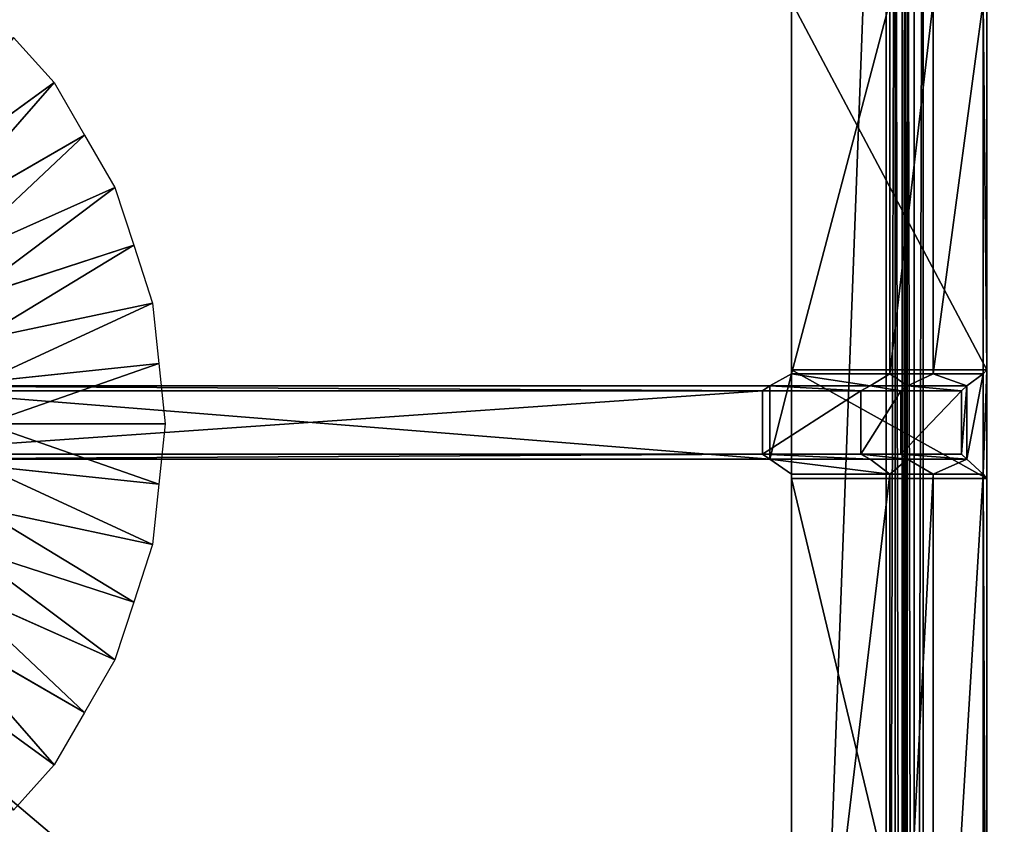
# Model space of a CAD drawing. Extents: x 0 to 22.9, y 0 to 20.5.
# Tile 109 of 233: x 7.3 to 11.5, y 13.2 to 16.7. Entities that reach past the tile are written whole.
import ezdxf

# ---------------------------------------------------------------- set-up
doc = ezdxf.new("R2010")
doc.units = 0
doc.header["$MEASUREMENT"] = 0
doc.layers.get('0').update_dxf_attribs({"color": 13, "linetype": 'CONTINUOUS'})
for name, color, linetype in [('CAST_IRON_-_PLATES_4', 27, 'CONTINUOUS'), ('GALVANIZED_METAL', 252, 'CONTINUOUS'), ('STAINLESS_STEEL', 251, 'CONTINUOUS')]:
    doc.layers.add(name, color=color, linetype=linetype)

# ---------------------------------------------------------------- blocks, each defined once
blk = doc.blocks.new('NGM5458UC_TRADECAD_DXF')
at = {"layer": 'CAST_IRON_-_PLATES_4', "color": 0}
for p, q in [((10.5662, 16.7621, 2.2817), (10.5662, 15.1843, 2.2817)), ((10.5662, 16.7621, 2.2817), (10.5662, 15.1843, 2.2817)), ((10.5662, 16.7621, 2.5028), (10.5662, 15.1671, 2.5028)), ((10.5662, 16.7621, 2.5028), (10.5662, 15.1671, 2.5028)), ((10.988, 16.7621, 2.5028), (10.988, 15.1671, 2.5028)), ((10.988, 16.7621, 2.5028), (10.988, 15.1671, 2.5028)), ((11.1726, 15.1671, 2.4874), (11.1726, 16.7621, 2.4874)), ((11.1726, 15.1671, 2.4874), (11.1726, 16.7621, 2.4874)), ((11.3881, 16.7621, 2.4399), (11.3881, 15.1671, 2.4399)), ((11.3881, 16.7621, 2.4399), (11.3881, 15.1671, 2.4399)), ((11.4038, 15.1843, 2.2817), (11.4038, 16.7621, 2.2817)), ((11.4038, 15.1843, 2.2817), (11.4038, 16.7621, 2.2817)), ((10.4727, 15.1155, 3.6692), (10.5662, 15.1671, 2.5028)), ((10.4727, 15.1155, 3.6692), (10.5662, 15.1671, 2.5028)), ((11.4038, 15.1843, 2.2817), (10.5662, 15.1843, 2.2817)), ((10.5662, 15.1843, 2.2817), (10.5662, 14.7181, 2.2817)), ((11.4038, 15.1843, 2.2817), (10.5662, 15.1843, 2.2817)), ((10.5662, 15.1843, 2.2817), (10.5662, 15.1671, 2.5028)), ((10.5662, 15.1843, 2.2817), (10.5662, 14.7181, 2.2817)), ((10.5662, 15.1843, 2.2817), (10.5662, 15.1671, 2.5028)), ((10.5662, 15.1671, 2.5028), (10.988, 15.1671, 2.5028)), ((10.5662, 15.1671, 2.5028), (10.5662, 14.7355, 2.5028)), ((10.5662, 15.1671, 2.5028), (10.5662, 14.7355, 2.5028)), ((10.5662, 15.1671, 2.5028), (10.988, 15.1671, 2.5028)), ((10.988, 15.1671, 2.5028), (10.9034, 15.1155, 3.6692)), ((10.988, 15.1671, 2.5028), (10.9034, 15.1155, 3.6692)), ((10.988, 15.1671, 2.5028), (11.1726, 15.1671, 2.4874)), ((10.988, 15.1671, 2.5028), (11.1726, 15.1671, 2.4874)), ((11.0634, 15.1155, 3.6692), (11.1726, 15.1671, 2.4874)), ((11.0634, 15.1155, 3.6692), (11.1726, 15.1671, 2.4874)), ((11.3881, 15.1671, 2.4399), (11.1726, 15.1671, 2.4874)), ((11.3881, 15.1671, 2.4399), (11.1726, 15.1671, 2.4874)), ((11.3176, 15.1155, 3.6692), (11.3881, 15.1671, 2.4399)), ((11.3176, 15.1155, 3.6692), (11.3881, 15.1671, 2.4399)), ((11.3881, 15.1671, 2.4399), (11.4038, 15.1843, 2.2817)), ((11.3881, 15.1671, 2.4399), (11.4038, 15.1843, 2.2817)), ((11.3881, 15.1671, 2.4399), (11.3881, 14.7355, 2.4399)), ((11.3881, 15.1671, 2.4399), (11.3881, 14.7355, 2.4399)), ((11.4038, 14.7181, 2.2817), (11.4038, 15.1843, 2.2817)), ((11.4038, 14.7181, 2.2817), (11.4038, 15.1843, 2.2817)), ((10.4727, 15.1155, 3.6692), (6.5436, 15.1155, 3.7411)), ((10.4727, 15.1155, 3.6692), (6.5436, 15.1155, 3.7411)), ((6.5436, 15.0939, 4.0797), (10.4407, 15.0939, 4.0797)), ((6.5436, 15.0939, 4.0797), (10.4407, 15.0939, 4.0797)), ((10.4407, 15.0939, 4.0797), (10.4727, 15.1155, 3.6692)), ((10.4407, 15.0939, 4.0797), (10.4727, 15.1155, 3.6692)), ((10.8629, 15.0939, 4.0797), (10.4407, 15.0939, 4.0797)), ((10.4407, 15.0939, 4.0797), (10.4407, 14.8223, 4.0797)), ((10.8629, 15.0939, 4.0797), (10.4407, 15.0939, 4.0797)), ((10.4407, 15.0939, 4.0797), (10.4407, 14.8223, 4.0797)), ((10.4727, 14.801, 3.6692), (10.4727, 15.1155, 3.6692)), ((10.4727, 15.1155, 3.6692), (10.9034, 15.1155, 3.6692)), ((10.4727, 15.1155, 3.6692), (10.9034, 15.1155, 3.6692)), ((10.4727, 14.801, 3.6692), (10.4727, 15.1155, 3.6692)), ((10.9034, 15.1155, 3.6692), (10.8629, 15.0939, 4.0797)), ((10.9034, 15.1155, 3.6692), (10.8629, 15.0939, 4.0797)), ((10.8629, 15.0939, 4.0797), (10.8629, 14.8223, 4.0797)), ((10.8629, 15.0939, 4.0797), (11.0349, 15.0939, 4.0797)), ((10.8629, 15.0939, 4.0797), (10.8629, 14.8223, 4.0797)), ((10.8629, 15.0939, 4.0797), (11.0349, 15.0939, 4.0797)), ((11.0634, 15.1155, 3.6692), (10.9034, 15.1155, 3.6692)), ((11.0634, 15.1155, 3.6692), (10.9034, 15.1155, 3.6692)), ((11.0349, 15.0939, 4.0797), (11.0634, 15.1155, 3.6692)), ((11.0349, 15.0939, 4.0797), (11.0634, 15.1155, 3.6692)), ((11.0349, 14.8223, 4.0797), (11.0349, 15.0939, 4.0797)), ((11.0349, 15.0939, 4.0797), (11.2951, 15.0939, 4.0797)), ((11.0349, 15.0939, 4.0797), (11.2951, 15.0939, 4.0797)), ((11.0349, 14.8223, 4.0797), (11.0349, 15.0939, 4.0797)), ((11.0634, 15.1155, 3.6692), (11.3176, 15.1155, 3.6692)), ((11.0634, 15.1155, 3.6692), (11.3176, 15.1155, 3.6692)), ((11.3176, 15.1155, 3.6692), (11.2951, 15.0939, 4.0797)), ((11.3176, 15.1155, 3.6692), (11.2951, 15.0939, 4.0797)), ((11.2951, 15.0939, 4.0797), (11.2951, 14.8223, 4.0797)), ((11.2951, 15.0939, 4.0797), (11.2951, 14.8223, 4.0797)), ((11.3176, 14.801, 3.6692), (11.3176, 15.1155, 3.6692)), ((11.3176, 14.801, 3.6692), (11.3176, 15.1155, 3.6692)), ((6.5436, 14.8223, 4.0797), (10.4407, 14.8223, 4.0797)), ((6.5436, 14.8223, 4.0797), (10.4407, 14.8223, 4.0797)), ((6.5436, 14.801, 3.7411), (10.4727, 14.801, 3.6692)), ((6.5436, 14.801, 3.7411), (10.4727, 14.801, 3.6692)), ((10.4407, 14.8223, 4.0797), (10.4727, 14.801, 3.6692)), ((10.4407, 14.8223, 4.0797), (10.8629, 14.8223, 4.0797)), ((10.4407, 14.8223, 4.0797), (10.8629, 14.8223, 4.0797)), ((10.4407, 14.8223, 4.0797), (10.4727, 14.801, 3.6692)), ((10.9034, 14.801, 3.6692), (10.4727, 14.801, 3.6692)), ((10.4727, 14.801, 3.6692), (10.5662, 14.7355, 2.5028)), ((10.4727, 14.801, 3.6692), (10.5662, 14.7355, 2.5028)), ((10.9034, 14.801, 3.6692), (10.4727, 14.801, 3.6692)), ((10.9034, 14.801, 3.6692), (10.8629, 14.8223, 4.0797)), ((10.8629, 14.8223, 4.0797), (11.0349, 14.8223, 4.0797)), ((10.9034, 14.801, 3.6692), (10.8629, 14.8223, 4.0797)), ((10.8629, 14.8223, 4.0797), (11.0349, 14.8223, 4.0797)), ((11.0634, 14.801, 3.6692), (10.9034, 14.801, 3.6692)), ((10.9034, 14.801, 3.6692), (10.988, 14.7355, 2.5028)), ((10.9034, 14.801, 3.6692), (10.988, 14.7355, 2.5028)), ((11.0634, 14.801, 3.6692), (10.9034, 14.801, 3.6692)), ((11.0349, 14.8223, 4.0797), (11.0634, 14.801, 3.6692)), ((11.2951, 14.8223, 4.0797), (11.0349, 14.8223, 4.0797)), ((11.0349, 14.8223, 4.0797), (11.0634, 14.801, 3.6692)), ((11.2951, 14.8223, 4.0797), (11.0349, 14.8223, 4.0797)), ((11.3176, 14.801, 3.6692), (11.0634, 14.801, 3.6692)), ((11.1726, 14.7355, 2.4874), (11.0634, 14.801, 3.6692)), ((11.3176, 14.801, 3.6692), (11.0634, 14.801, 3.6692)), ((11.1726, 14.7355, 2.4874), (11.0634, 14.801, 3.6692)), ((11.2951, 14.8223, 4.0797), (11.3176, 14.801, 3.6692)), ((11.2951, 14.8223, 4.0797), (11.3176, 14.801, 3.6692)), ((11.3881, 14.7355, 2.4399), (11.3176, 14.801, 3.6692)), ((11.3881, 14.7355, 2.4399), (11.3176, 14.801, 3.6692)), ((10.5662, 14.7181, 2.2817), (10.5662, 14.7355, 2.5028)), ((10.5662, 14.7355, 2.5028), (10.5662, 11.2144, 2.5028)), ((10.5662, 14.7181, 2.2817), (10.5662, 14.7355, 2.5028)), ((10.988, 14.7355, 2.5028), (10.5662, 14.7355, 2.5028)), ((10.5662, 14.7355, 2.5028), (10.5662, 11.2144, 2.5028)), ((10.988, 14.7355, 2.5028), (10.5662, 14.7355, 2.5028)), ((11.4038, 14.7181, 2.2817), (10.5662, 14.7181, 2.2817)), ((10.5662, 14.7181, 2.2817), (10.5662, 11.2144, 2.2817)), ((10.5662, 14.7181, 2.2817), (10.5662, 11.2144, 2.2817)), ((11.4038, 14.7181, 2.2817), (10.5662, 14.7181, 2.2817)), ((11.1726, 14.7355, 2.4874), (10.988, 14.7355, 2.5028)), ((10.988, 11.2144, 2.5028), (10.988, 14.7355, 2.5028)), ((11.1726, 14.7355, 2.4874), (10.988, 14.7355, 2.5028)), ((10.988, 11.2144, 2.5028), (10.988, 14.7355, 2.5028)), ((11.1726, 11.2144, 2.4874), (11.1726, 14.7355, 2.4874)), ((11.1726, 14.7355, 2.4874), (11.3881, 14.7355, 2.4399)), ((11.1726, 14.7355, 2.4874), (11.3881, 14.7355, 2.4399)), ((11.1726, 11.2144, 2.4874), (11.1726, 14.7355, 2.4874)), ((11.3881, 14.7355, 2.4399), (11.3881, 11.2144, 2.4399)), ((11.3881, 14.7355, 2.4399), (11.4038, 14.7181, 2.2817)), ((11.3881, 14.7355, 2.4399), (11.3881, 11.2144, 2.4399)), ((11.3881, 14.7355, 2.4399), (11.4038, 14.7181, 2.2817)), ((11.4038, 14.7181, 2.2817), (11.4038, 11.2144, 2.2817)), ((11.4038, 14.7181, 2.2817), (11.4038, 11.2144, 2.2817))]:
    blk.add_line(p, q, dxfattribs=at)
at = {"layer": 'STAINLESS_STEEL', "color": 0}
for p, q in [((10.9712, 19.4002, 1.9807), (10.9712, 4.6528, 1.9807)), ((10.9712, 19.4002, 1.9807), (10.9712, 4.6528, 1.9807)), ((11.0102, 4.6753, 1.9909), (11.0102, 19.4002, 1.9909)), ((11.0102, 4.6753, 1.9909), (11.0102, 19.4002, 1.9909)), ((11.0408, 4.693, 2.0215), (11.0408, 19.4002, 2.0215)), ((11.0408, 4.693, 2.0215), (11.0408, 19.4002, 2.0215)), ((11.051, 4.6989, 2.0604), (11.051, 19.4002, 2.0604)), ((11.051, 19.4002, 2.105), (11.051, 4.6989, 2.105)), ((11.051, 19.4002, 2.105), (11.051, 4.6989, 2.105)), ((11.051, 4.6989, 2.0604), (11.051, 19.4002, 2.0604)), ((11.0611, 19.4002, 2.144), (11.0611, 4.6989, 2.144)), ((11.0611, 19.4002, 2.144), (11.0611, 4.6989, 2.144)), ((11.0917, 19.4002, 2.1746), (11.0917, 4.6989, 2.1746)), ((11.0917, 19.4002, 2.1746), (11.0917, 4.6989, 2.1746)), ((11.1307, 4.6989, 2.1848), (11.1307, 19.4002, 2.1848)), ((11.1307, 4.6989, 2.1848), (11.1307, 19.4002, 2.1848)), ((7.2286, 16.61, 1.9943), (7.4028, 16.4166, 1.9943)), ((6.7805, 15.9644, 2.3976), (7.4028, 16.4166, 1.9943)), ((6.7805, 15.9644, 2.3976), (7.4028, 16.4166, 1.9943)), ((7.4028, 16.4166, 1.9943), (7.533, 16.1911, 1.9943)), ((6.8705, 15.8086, 2.3976), (7.533, 16.1911, 1.9943)), ((6.8705, 15.8086, 2.3976), (7.533, 16.1911, 1.9943)), ((7.533, 16.1911, 1.9943), (7.6632, 15.9656, 1.9943)), ((6.9605, 15.6527, 2.3976), (7.6632, 15.9656, 1.9943)), ((6.9605, 15.6527, 2.3976), (7.6632, 15.9656, 1.9943)), ((7.6632, 15.9656, 1.9943), (7.7437, 15.718, 1.9943)), ((7.7437, 15.718, 1.9943), (7.0161, 15.4816, 2.3976)), ((7.7437, 15.718, 1.9943), (7.0161, 15.4816, 2.3976)), ((7.7437, 15.718, 1.9943), (7.8241, 15.4704, 1.9943)), ((7.8241, 15.4704, 1.9943), (7.0717, 15.3104, 2.3976)), ((7.8241, 15.4704, 1.9943), (7.0717, 15.3104, 2.3976)), ((7.8241, 15.4704, 1.9943), (7.8513, 15.2114, 1.9943)), ((7.8513, 15.2114, 1.9943), (7.0905, 15.1315, 2.3976)), ((7.8513, 15.2114, 1.9943), (7.0905, 15.1315, 2.3976)), ((7.8513, 15.2114, 1.9943), (7.8785, 14.9525, 1.9943)), ((7.1093, 14.9525, 2.3976), (7.8785, 14.9525, 1.9943)), ((7.1093, 14.9525, 2.3976), (7.8785, 14.9525, 1.9943)), ((7.8785, 14.9525, 1.9943), (7.8513, 14.6936, 1.9943)), ((7.0905, 14.7735, 2.3976), (7.8513, 14.6936, 1.9943)), ((7.0905, 14.7735, 2.3976), (7.8513, 14.6936, 1.9943)), ((7.8513, 14.6936, 1.9943), (7.8241, 14.4346, 1.9943)), ((7.8241, 14.4346, 1.9943), (7.0717, 14.5946, 2.3976)), ((7.8241, 14.4346, 1.9943), (7.0717, 14.5946, 2.3976)), ((7.0161, 14.4234, 2.3976), (7.7437, 14.187, 1.9943)), ((7.0161, 14.4234, 2.3976), (7.7437, 14.187, 1.9943)), ((7.8241, 14.4346, 1.9943), (7.7437, 14.187, 1.9943)), ((6.9605, 14.2523, 2.3976), (7.6632, 13.9394, 1.9943)), ((6.9605, 14.2523, 2.3976), (7.6632, 13.9394, 1.9943)), ((7.7437, 14.187, 1.9943), (7.6632, 13.9394, 1.9943)), ((6.8705, 14.0964, 2.3976), (7.533, 13.7139, 1.9943)), ((6.8705, 14.0964, 2.3976), (7.533, 13.7139, 1.9943)), ((6.7805, 13.9406, 2.3976), (7.4028, 13.4885, 1.9943)), ((6.7805, 13.9406, 2.3976), (7.4028, 13.4885, 1.9943)), ((7.6632, 13.9394, 1.9943), (7.533, 13.7139, 1.9943)), ((7.533, 13.7139, 1.9943), (7.4028, 13.4885, 1.9943)), ((7.4028, 13.4885, 1.9943), (7.2286, 13.295, 1.9943))]:
    blk.add_line(p, q, dxfattribs=at)
at = {"layer": 'CAST_IRON_-_PLATES_4', "color": 0}
mesh = blk.add_polyface(dxfattribs=at)
corners = [(11.4038, 15.1843, 2.2817), (10.5662, 16.7621, 2.2817), (10.5662, 15.1843, 2.2817), (11.4038, 16.7621, 2.2817)]
mesh.append_faces([[corners[k] for k in face] for face in [(0, 1, 2), (1, 0, 3)]], dxfattribs={"vtx0": -1, "color": 0})
mesh = blk.add_polyface(dxfattribs=at)
corners = [(10.5662, 15.1843, 2.2817), (10.5662, 16.7621, 2.5028), (10.5662, 15.1671, 2.5028), (10.5662, 16.7621, 2.2817)]
mesh.append_faces([[corners[k] for k in face] for face in [(0, 1, 2), (1, 0, 3)]], dxfattribs={"vtx0": -1, "color": 0})
mesh = blk.add_polyface(dxfattribs=at)
corners = [(10.988, 16.7621, 2.5028), (10.5662, 15.1671, 2.5028), (10.5662, 16.7621, 2.5028), (10.988, 15.1671, 2.5028)]
mesh.append_faces([[corners[k] for k in face] for face in [(0, 1, 2), (1, 0, 3)]], dxfattribs={"vtx0": -1, "color": 0})
mesh = blk.add_polyface(dxfattribs=at)
corners = [(11.1726, 16.7621, 2.4874), (10.988, 15.1671, 2.5028), (10.988, 16.7621, 2.5028), (11.1726, 15.1671, 2.4874)]
mesh.append_faces([[corners[k] for k in face] for face in [(0, 1, 2), (1, 0, 3)]], dxfattribs={"vtx0": -1, "color": 0})
mesh = blk.add_polyface(dxfattribs=at)
corners = [(11.3881, 16.7621, 2.4399), (11.1726, 15.1671, 2.4874), (11.1726, 16.7621, 2.4874), (11.3881, 15.1671, 2.4399)]
mesh.append_faces([[corners[k] for k in face] for face in [(0, 1, 2), (1, 0, 3)]], dxfattribs={"vtx0": -1, "color": 0})
mesh = blk.add_polyface(dxfattribs=at)
corners = [(11.3881, 16.7621, 2.4399), (11.4038, 15.1843, 2.2817), (11.3881, 15.1671, 2.4399), (11.4038, 16.7621, 2.2817)]
mesh.append_faces([[corners[k] for k in face] for face in [(0, 1, 2), (1, 0, 3)]], dxfattribs={"vtx0": -1, "color": 0})
mesh = blk.add_polyface(dxfattribs=at)
corners = [(10.9034, 15.1155, 3.6692), (10.5662, 15.1671, 2.5028), (10.988, 15.1671, 2.5028), (10.4727, 15.1155, 3.6692)]
mesh.append_faces([[corners[k] for k in face] for face in [(0, 1, 2), (1, 0, 3)]], dxfattribs={"vtx0": -1, "color": 0})
mesh = blk.add_polyface(dxfattribs=at)
corners = [(10.5662, 15.1671, 2.5028), (10.4727, 14.801, 3.6692), (10.5662, 14.7355, 2.5028), (10.4727, 15.1155, 3.6692)]
mesh.append_faces([[corners[k] for k in face] for face in [(0, 1, 2), (1, 0, 3)]], dxfattribs={"vtx0": -1, "color": 0})
mesh = blk.add_polyface(dxfattribs=at)
corners = [(11.4038, 14.7181, 2.2817), (10.5662, 15.1843, 2.2817), (10.5662, 14.7181, 2.2817), (11.4038, 15.1843, 2.2817)]
mesh.append_faces([[corners[k] for k in face] for face in [(0, 1, 2), (1, 0, 3)]], dxfattribs={"vtx0": -1, "color": 0})
mesh = blk.add_polyface(dxfattribs=at)
corners = [(10.5662, 15.1843, 2.2817), (10.5662, 14.7355, 2.5028), (10.5662, 14.7181, 2.2817), (10.5662, 15.1671, 2.5028)]
mesh.append_faces([[corners[k] for k in face] for face in [(0, 1, 2), (1, 0, 3)]], dxfattribs={"vtx0": -1, "color": 0})
mesh = blk.add_polyface(dxfattribs=at)
corners = [(11.0634, 15.1155, 3.6692), (10.988, 15.1671, 2.5028), (11.1726, 15.1671, 2.4874), (10.9034, 15.1155, 3.6692)]
mesh.append_faces([[corners[k] for k in face] for face in [(0, 1, 2), (1, 0, 3)]], dxfattribs={"vtx0": -1, "color": 0})
mesh = blk.add_polyface(dxfattribs=at)
corners = [(11.3176, 15.1155, 3.6692), (11.1726, 15.1671, 2.4874), (11.3881, 15.1671, 2.4399), (11.0634, 15.1155, 3.6692)]
mesh.append_faces([[corners[k] for k in face] for face in [(0, 1, 2), (1, 0, 3)]], dxfattribs={"vtx0": -1, "color": 0})
mesh = blk.add_polyface(dxfattribs=at)
corners = [(11.3176, 14.801, 3.6692), (11.3881, 15.1671, 2.4399), (11.3881, 14.7355, 2.4399), (11.3176, 15.1155, 3.6692)]
mesh.append_faces([[corners[k] for k in face] for face in [(0, 1, 2), (1, 0, 3)]], dxfattribs={"vtx0": -1, "color": 0})
mesh = blk.add_polyface(dxfattribs=at)
corners = [(11.3881, 14.7355, 2.4399), (11.4038, 15.1843, 2.2817), (11.4038, 14.7181, 2.2817), (11.3881, 15.1671, 2.4399)]
mesh.append_faces([[corners[k] for k in face] for face in [(0, 1, 2), (1, 0, 3)]], dxfattribs={"vtx0": -1, "color": 0})
mesh = blk.add_polyface(dxfattribs=at)
corners = [(10.4727, 14.801, 3.6692), (6.5436, 15.1155, 3.7411), (6.5436, 14.801, 3.7411), (10.4727, 15.1155, 3.6692)]
mesh.append_faces([[corners[k] for k in face] for face in [(0, 1, 2), (1, 0, 3)]], dxfattribs={"vtx0": -1, "color": 0})
mesh = blk.add_polyface(dxfattribs=at)
corners = [(10.4407, 15.0939, 4.0797), (6.5436, 15.1155, 3.7411), (10.4727, 15.1155, 3.6692)]
mesh.append_faces([[corners[k] for k in face] for face in [(0, 1, 2)]], dxfattribs={"color": 0})
mesh = blk.add_polyface(dxfattribs=at)
corners = [(6.5436, 15.0939, 4.0797), (6.5436, 15.1155, 3.7411), (10.4407, 15.0939, 4.0797)]
mesh.append_faces([[corners[k] for k in face] for face in [(0, 1, 2)]], dxfattribs={"color": 0})
mesh = blk.add_polyface(dxfattribs=at)
corners = [(10.4407, 15.0939, 4.0797), (6.5436, 14.8223, 4.0797), (6.5436, 15.0939, 4.0797), (10.4407, 14.8223, 4.0797)]
mesh.append_faces([[corners[k] for k in face] for face in [(0, 1, 2), (1, 0, 3)]], dxfattribs={"vtx0": -1, "color": 0})
mesh = blk.add_polyface(dxfattribs=at)
corners = [(10.8629, 15.0939, 4.0797), (10.4727, 15.1155, 3.6692), (10.9034, 15.1155, 3.6692), (10.4407, 15.0939, 4.0797)]
mesh.append_faces([[corners[k] for k in face] for face in [(0, 1, 2), (1, 0, 3)]], dxfattribs={"vtx0": -1, "color": 0})
mesh = blk.add_polyface(dxfattribs=at)
corners = [(10.8629, 15.0939, 4.0797), (10.4407, 14.8223, 4.0797), (10.4407, 15.0939, 4.0797), (10.8629, 14.8223, 4.0797)]
mesh.append_faces([[corners[k] for k in face] for face in [(0, 1, 2), (1, 0, 3)]], dxfattribs={"vtx0": -1, "color": 0})
mesh = blk.add_polyface(dxfattribs=at)
corners = [(11.0349, 15.0939, 4.0797), (10.9034, 15.1155, 3.6692), (11.0634, 15.1155, 3.6692), (10.8629, 15.0939, 4.0797)]
mesh.append_faces([[corners[k] for k in face] for face in [(0, 1, 2), (1, 0, 3)]], dxfattribs={"vtx0": -1, "color": 0})
mesh = blk.add_polyface(dxfattribs=at)
corners = [(11.0349, 15.0939, 4.0797), (10.8629, 14.8223, 4.0797), (10.8629, 15.0939, 4.0797), (11.0349, 14.8223, 4.0797)]
mesh.append_faces([[corners[k] for k in face] for face in [(0, 1, 2), (1, 0, 3)]], dxfattribs={"vtx0": -1, "color": 0})
mesh = blk.add_polyface(dxfattribs=at)
corners = [(11.2951, 15.0939, 4.0797), (11.0634, 15.1155, 3.6692), (11.3176, 15.1155, 3.6692), (11.0349, 15.0939, 4.0797)]
mesh.append_faces([[corners[k] for k in face] for face in [(0, 1, 2), (1, 0, 3)]], dxfattribs={"vtx0": -1, "color": 0})
mesh = blk.add_polyface(dxfattribs=at)
corners = [(11.2951, 15.0939, 4.0797), (11.0349, 14.8223, 4.0797), (11.0349, 15.0939, 4.0797), (11.2951, 14.8223, 4.0797)]
mesh.append_faces([[corners[k] for k in face] for face in [(0, 1, 2), (1, 0, 3)]], dxfattribs={"vtx0": -1, "color": 0})
mesh = blk.add_polyface(dxfattribs=at)
corners = [(11.2951, 14.8223, 4.0797), (11.3176, 15.1155, 3.6692), (11.3176, 14.801, 3.6692), (11.2951, 15.0939, 4.0797)]
mesh.append_faces([[corners[k] for k in face] for face in [(0, 1, 2), (1, 0, 3)]], dxfattribs={"vtx0": -1, "color": 0})
mesh = blk.add_polyface(dxfattribs=at)
corners = [(10.4407, 14.8223, 4.0797), (10.4727, 14.801, 3.6692), (6.5436, 14.801, 3.7411)]
mesh.append_faces([[corners[k] for k in face] for face in [(0, 1, 2)]], dxfattribs={"color": 0})
mesh = blk.add_polyface(dxfattribs=at)
corners = [(10.4407, 14.8223, 4.0797), (6.5436, 14.801, 3.7411), (6.5436, 14.8223, 4.0797)]
mesh.append_faces([[corners[k] for k in face] for face in [(0, 1, 2)]], dxfattribs={"color": 0})
mesh = blk.add_polyface(dxfattribs=at)
corners = [(10.4407, 14.8223, 4.0797), (10.9034, 14.801, 3.6692), (10.4727, 14.801, 3.6692), (10.8629, 14.8223, 4.0797)]
mesh.append_faces([[corners[k] for k in face] for face in [(0, 1, 2), (1, 0, 3)]], dxfattribs={"vtx0": -1, "color": 0})
mesh = blk.add_polyface(dxfattribs=at)
corners = [(10.4727, 14.801, 3.6692), (10.988, 14.7355, 2.5028), (10.5662, 14.7355, 2.5028), (10.9034, 14.801, 3.6692)]
mesh.append_faces([[corners[k] for k in face] for face in [(0, 1, 2), (1, 0, 3)]], dxfattribs={"vtx0": -1, "color": 0})
mesh = blk.add_polyface(dxfattribs=at)
corners = [(10.8629, 14.8223, 4.0797), (11.0634, 14.801, 3.6692), (10.9034, 14.801, 3.6692), (11.0349, 14.8223, 4.0797)]
mesh.append_faces([[corners[k] for k in face] for face in [(0, 1, 2), (1, 0, 3)]], dxfattribs={"vtx0": -1, "color": 0})
mesh = blk.add_polyface(dxfattribs=at)
corners = [(10.988, 14.7355, 2.5028), (11.0634, 14.801, 3.6692), (11.1726, 14.7355, 2.4874), (10.9034, 14.801, 3.6692)]
mesh.append_faces([[corners[k] for k in face] for face in [(0, 1, 2), (1, 0, 3)]], dxfattribs={"vtx0": -1, "color": 0})
mesh = blk.add_polyface(dxfattribs=at)
corners = [(11.0349, 14.8223, 4.0797), (11.3176, 14.801, 3.6692), (11.0634, 14.801, 3.6692), (11.2951, 14.8223, 4.0797)]
mesh.append_faces([[corners[k] for k in face] for face in [(0, 1, 2), (1, 0, 3)]], dxfattribs={"vtx0": -1, "color": 0})
mesh = blk.add_polyface(dxfattribs=at)
corners = [(11.1726, 14.7355, 2.4874), (11.3176, 14.801, 3.6692), (11.3881, 14.7355, 2.4399), (11.0634, 14.801, 3.6692)]
mesh.append_faces([[corners[k] for k in face] for face in [(0, 1, 2), (1, 0, 3)]], dxfattribs={"vtx0": -1, "color": 0})
mesh = blk.add_polyface(dxfattribs=at)
corners = [(10.5662, 14.7181, 2.2817), (10.5662, 11.2144, 2.5028), (10.5662, 11.2144, 2.2817), (10.5662, 14.7355, 2.5028)]
mesh.append_faces([[corners[k] for k in face] for face in [(0, 1, 2), (1, 0, 3)]], dxfattribs={"vtx0": -1, "color": 0})
mesh = blk.add_polyface(dxfattribs=at)
corners = [(10.988, 14.7355, 2.5028), (10.5662, 11.2144, 2.5028), (10.5662, 14.7355, 2.5028), (10.988, 11.2144, 2.5028)]
mesh.append_faces([[corners[k] for k in face] for face in [(0, 1, 2), (1, 0, 3)]], dxfattribs={"vtx0": -1, "color": 0})
mesh = blk.add_polyface(dxfattribs=at)
corners = [(11.4038, 11.2144, 2.2817), (10.5662, 14.7181, 2.2817), (10.5662, 11.2144, 2.2817), (11.4038, 14.7181, 2.2817)]
mesh.append_faces([[corners[k] for k in face] for face in [(0, 1, 2), (1, 0, 3)]], dxfattribs={"vtx0": -1, "color": 0})
mesh = blk.add_polyface(dxfattribs=at)
corners = [(11.1726, 14.7355, 2.4874), (10.988, 11.2144, 2.5028), (10.988, 14.7355, 2.5028), (11.1726, 11.2144, 2.4874)]
mesh.append_faces([[corners[k] for k in face] for face in [(0, 1, 2), (1, 0, 3)]], dxfattribs={"vtx0": -1, "color": 0})
mesh = blk.add_polyface(dxfattribs=at)
corners = [(11.3881, 14.7355, 2.4399), (11.1726, 11.2144, 2.4874), (11.1726, 14.7355, 2.4874), (11.3881, 11.2144, 2.4399)]
mesh.append_faces([[corners[k] for k in face] for face in [(0, 1, 2), (1, 0, 3)]], dxfattribs={"vtx0": -1, "color": 0})
mesh = blk.add_polyface(dxfattribs=at)
corners = [(11.3881, 14.7355, 2.4399), (11.4038, 11.2144, 2.2817), (11.3881, 11.2144, 2.4399), (11.4038, 14.7181, 2.2817)]
mesh.append_faces([[corners[k] for k in face] for face in [(0, 1, 2), (1, 0, 3)]], dxfattribs={"vtx0": -1, "color": 0})
at = {"layer": 'GALVANIZED_METAL', "color": 0}
mesh = blk.add_polyface(dxfattribs=at)
corners = [(22.2899, 0.579), (0.6671, 18.884), (0.6671, 0.9145), (22.2899, 18.884)]
mesh.append_faces([[corners[k] for k in face] for face in [(0, 1, 2), (1, 0, 3)]], dxfattribs={"vtx0": -1, "color": 0})
at = {"layer": 'STAINLESS_STEEL', "color": 0}
mesh = blk.add_polyface(dxfattribs=at)
corners = [(10.9712, 19.4002, 1.9807), (10.3994, 4.0945, 1.9807), (1.0824, 19.4007, 1.9807), (10.9712, 4.6528, 1.9807)]
mesh.append_faces([[corners[k] for k in face] for face in [(0, 1, 2), (1, 0, 3)]], dxfattribs={"vtx0": -1, "color": 0})
mesh = blk.add_polyface(dxfattribs=at)
corners = [(10.3994, 4.0945, 1.9807), (1.0824, 4.0945, 1.9807), (1.0824, 19.4007, 1.9807)]
mesh.append_faces([[corners[k] for k in face] for face in [(0, 1, 2)]], dxfattribs={"color": 0})
mesh = blk.add_polyface(dxfattribs=at)
corners = [(11.0102, 19.4002, 1.9909), (10.9712, 4.6528, 1.9807), (10.9712, 19.4002, 1.9807), (11.0102, 4.6753, 1.9909)]
mesh.append_faces([[corners[k] for k in face] for face in [(0, 1, 2), (1, 0, 3)]], dxfattribs={"vtx0": -1, "color": 0})
mesh = blk.add_polyface(dxfattribs=at)
corners = [(11.0102, 19.4002, 1.9909), (11.0408, 4.693, 2.0215), (11.0102, 4.6753, 1.9909), (11.0408, 19.4002, 2.0215)]
mesh.append_faces([[corners[k] for k in face] for face in [(0, 1, 2), (1, 0, 3)]], dxfattribs={"vtx0": -1, "color": 0})
mesh = blk.add_polyface(dxfattribs=at)
corners = [(11.0408, 19.4002, 2.0215), (11.051, 4.6989, 2.0604), (11.0408, 4.693, 2.0215), (11.051, 19.4002, 2.0604)]
mesh.append_faces([[corners[k] for k in face] for face in [(0, 1, 2), (1, 0, 3)]], dxfattribs={"vtx0": -1, "color": 0})
mesh = blk.add_polyface(dxfattribs=at)
corners = [(11.051, 19.4002, 2.0604), (11.051, 4.6989, 2.105), (11.051, 4.6989, 2.0604), (11.051, 19.4002, 2.105)]
mesh.append_faces([[corners[k] for k in face] for face in [(0, 1, 2), (1, 0, 3)]], dxfattribs={"vtx0": -1, "color": 0})
mesh = blk.add_polyface(dxfattribs=at)
corners = [(11.051, 19.4002, 2.105), (11.0611, 4.6989, 2.144), (11.051, 4.6989, 2.105), (11.0611, 19.4002, 2.144)]
mesh.append_faces([[corners[k] for k in face] for face in [(0, 1, 2), (1, 0, 3)]], dxfattribs={"vtx0": -1, "color": 0})
mesh = blk.add_polyface(dxfattribs=at)
corners = [(11.0611, 19.4002, 2.144), (11.0917, 4.6989, 2.1746), (11.0611, 4.6989, 2.144), (11.0917, 19.4002, 2.1746)]
mesh.append_faces([[corners[k] for k in face] for face in [(0, 1, 2), (1, 0, 3)]], dxfattribs={"vtx0": -1, "color": 0})
mesh = blk.add_polyface(dxfattribs=at)
corners = [(11.1307, 19.4002, 2.1848), (11.0917, 4.6989, 2.1746), (11.0917, 19.4002, 2.1746), (11.1307, 4.6989, 2.1848)]
mesh.append_faces([[corners[k] for k in face] for face in [(0, 1, 2), (1, 0, 3)]], dxfattribs={"vtx0": -1, "color": 0})
mesh = blk.add_polyface(dxfattribs=at)
corners = [(11.8308, 19.3993, 2.1848), (11.1307, 4.6989, 2.1848), (11.1307, 19.4002, 2.1848), (11.8308, 4.6989, 2.1848)]
mesh.append_faces([[corners[k] for k in face] for face in [(0, 1, 2), (1, 0, 3)]], dxfattribs={"vtx0": -1, "color": 0})
mesh = blk.add_polyface(dxfattribs=at)
corners = [(7.2286, 16.61, 1.9943), (6.7805, 15.9644, 2.3976), (6.6601, 16.0981, 2.3976), (7.4028, 16.4166, 1.9943)]
mesh.append_faces([[corners[k] for k in face] for face in [(0, 1, 2), (1, 0, 3)]], dxfattribs={"vtx0": -1, "color": 0})
mesh = blk.add_polyface(dxfattribs=at)
corners = [(7.4028, 16.4166, 1.9943), (6.8705, 15.8086, 2.3976), (6.7805, 15.9644, 2.3976), (7.533, 16.1911, 1.9943)]
mesh.append_faces([[corners[k] for k in face] for face in [(0, 1, 2), (1, 0, 3)]], dxfattribs={"vtx0": -1, "color": 0})
mesh = blk.add_polyface(dxfattribs=at)
corners = [(7.533, 16.1911, 1.9943), (6.9605, 15.6527, 2.3976), (6.8705, 15.8086, 2.3976), (7.6632, 15.9656, 1.9943)]
mesh.append_faces([[corners[k] for k in face] for face in [(0, 1, 2), (1, 0, 3)]], dxfattribs={"vtx0": -1, "color": 0})
mesh = blk.add_polyface(dxfattribs=at)
corners = [(7.6632, 15.9656, 1.9943), (7.0161, 15.4816, 2.3976), (6.9605, 15.6527, 2.3976), (7.7437, 15.718, 1.9943)]
mesh.append_faces([[corners[k] for k in face] for face in [(0, 1, 2), (1, 0, 3)]], dxfattribs={"vtx0": -1, "color": 0})
mesh = blk.add_polyface(dxfattribs=at)
corners = [(7.7437, 15.718, 1.9943), (7.0717, 15.3104, 2.3976), (7.0161, 15.4816, 2.3976), (7.8241, 15.4704, 1.9943)]
mesh.append_faces([[corners[k] for k in face] for face in [(0, 1, 2), (1, 0, 3)]], dxfattribs={"vtx0": -1, "color": 0})
mesh = blk.add_polyface(dxfattribs=at)
corners = [(7.8241, 15.4704, 1.9943), (7.0905, 15.1315, 2.3976), (7.0717, 15.3104, 2.3976), (7.8513, 15.2114, 1.9943)]
mesh.append_faces([[corners[k] for k in face] for face in [(0, 1, 2), (1, 0, 3)]], dxfattribs={"vtx0": -1, "color": 0})
mesh = blk.add_polyface(dxfattribs=at)
corners = [(7.8513, 15.2114, 1.9943), (7.1093, 14.9525, 2.3976), (7.0905, 15.1315, 2.3976), (7.8785, 14.9525, 1.9943)]
mesh.append_faces([[corners[k] for k in face] for face in [(0, 1, 2), (1, 0, 3)]], dxfattribs={"vtx0": -1, "color": 0})
mesh = blk.add_polyface(dxfattribs=at)
corners = [(7.1093, 14.9525, 2.3976), (7.8513, 14.6936, 1.9943), (7.0905, 14.7735, 2.3976), (7.8785, 14.9525, 1.9943)]
mesh.append_faces([[corners[k] for k in face] for face in [(0, 1, 2), (1, 0, 3)]], dxfattribs={"vtx0": -1, "color": 0})
mesh = blk.add_polyface(dxfattribs=at)
corners = [(7.0905, 14.7735, 2.3976), (7.8241, 14.4346, 1.9943), (7.0717, 14.5946, 2.3976), (7.8513, 14.6936, 1.9943)]
mesh.append_faces([[corners[k] for k in face] for face in [(0, 1, 2), (1, 0, 3)]], dxfattribs={"vtx0": -1, "color": 0})
mesh = blk.add_polyface(dxfattribs=at)
corners = [(7.0717, 14.5946, 2.3976), (7.7437, 14.187, 1.9943), (7.0161, 14.4234, 2.3976), (7.8241, 14.4346, 1.9943)]
mesh.append_faces([[corners[k] for k in face] for face in [(0, 1, 2), (1, 0, 3)]], dxfattribs={"vtx0": -1, "color": 0})
mesh = blk.add_polyface(dxfattribs=at)
corners = [(7.0161, 14.4234, 2.3976), (7.6632, 13.9394, 1.9943), (6.9605, 14.2523, 2.3976), (7.7437, 14.187, 1.9943)]
mesh.append_faces([[corners[k] for k in face] for face in [(0, 1, 2), (1, 0, 3)]], dxfattribs={"vtx0": -1, "color": 0})
mesh = blk.add_polyface(dxfattribs=at)
corners = [(6.9605, 14.2523, 2.3976), (7.533, 13.7139, 1.9943), (6.8705, 14.0964, 2.3976), (7.6632, 13.9394, 1.9943)]
mesh.append_faces([[corners[k] for k in face] for face in [(0, 1, 2), (1, 0, 3)]], dxfattribs={"vtx0": -1, "color": 0})
mesh = blk.add_polyface(dxfattribs=at)
corners = [(6.8705, 14.0964, 2.3976), (7.4028, 13.4885, 1.9943), (6.7805, 13.9406, 2.3976), (7.533, 13.7139, 1.9943)]
mesh.append_faces([[corners[k] for k in face] for face in [(0, 1, 2), (1, 0, 3)]], dxfattribs={"vtx0": -1, "color": 0})
mesh = blk.add_polyface(dxfattribs=at)
corners = [(6.7805, 13.9406, 2.3976), (7.2286, 13.295, 1.9943), (6.6601, 13.8069, 2.3976), (7.4028, 13.4885, 1.9943)]
mesh.append_faces([[corners[k] for k in face] for face in [(0, 1, 2), (1, 0, 3)]], dxfattribs={"vtx0": -1, "color": 0})

msp = doc.modelspace()

# ---------------------------------------------------------------- block references
at = {"color": 0}
msp.add_blockref('NGM5458UC_TRADECAD_DXF', (0, 0), dxfattribs=at)

doc.saveas('drawing.dxf')
